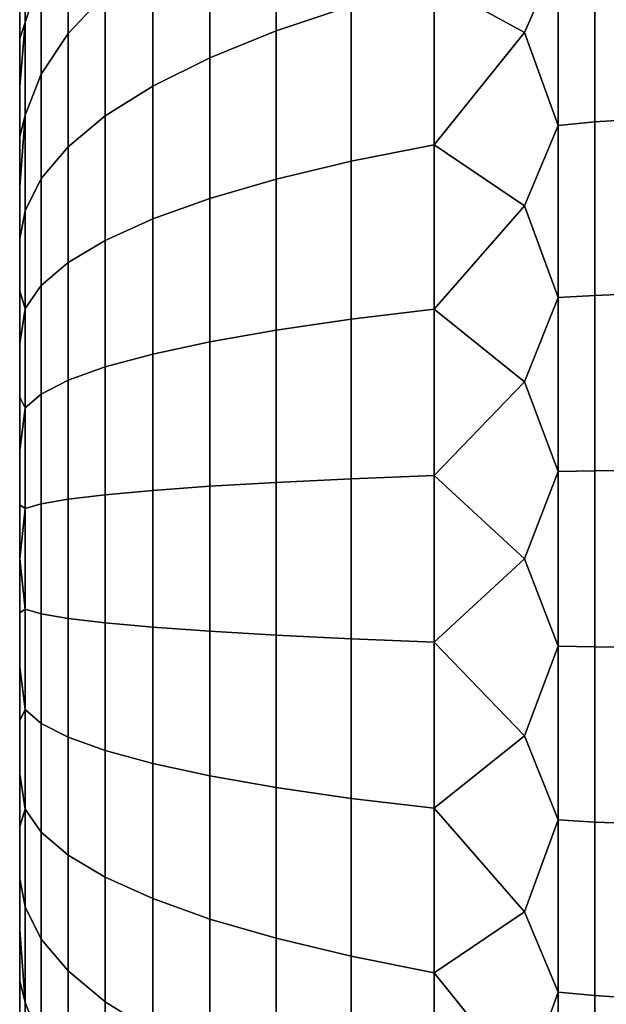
# Model space of a CAD drawing. Header units: metres. Extents: x -22 to 244, y -22 to 22.
# Tile 28 of 146: x -22.5 to -21.57, y -0.706 to 0.855. Entities that reach past the tile are written whole.
import ezdxf

# ---------------------------------------------------------------- set-up
doc = ezdxf.new("R2010")
doc.units = ezdxf.units.M
doc.layers.add('solid_10_151_113_XXX', color=7, linetype='CONTINUOUS')

msp = doc.modelspace()

# ---------------------------------------------------------------- linework, layer by layer
at = {"layer": 'solid_10_151_113_XXX'}
for points in [[(-22.5, -1.797996, 170.085037), (-22.5, 1.8, 170), (-22.5, 1.797996, 169.914963), (-22.5, -1.8, 170)], [(-22.5, -1.791947, 170.170044), (-22.5, 1.797996, 170.085037), (-22.5, 1.8, 170), (-22.5, -1.797996, 170.085037)], [(-22.5, 1.791947, 169.829956), (-22.5, -1.797996, 169.914963), (-22.5, -1.8, 170), (-22.5, 1.797996, 169.914963)], [(-22.5, -1.781851, 170.254974), (-22.5, 1.791947, 170.170044), (-22.5, 1.797996, 170.085037), (-22.5, -1.791947, 170.170044)], [(-22.5, 1.781851, 169.745026), (-22.5, -1.791947, 169.829956), (-22.5, -1.797996, 169.914963), (-22.5, 1.791947, 169.829956)], [(-22.5, -1.767702, 170.339447), (-22.5, 1.781851, 170.254974), (-22.5, 1.791947, 170.170044), (-22.5, -1.781851, 170.254974)], [(-22.5, 1.767702, 169.660553), (-22.5, -1.781851, 169.745026), (-22.5, -1.791947, 169.829956), (-22.5, 1.781851, 169.745026)], [(-22.5, -1.749537, 170.423218), (-22.5, 1.767702, 170.339447), (-22.5, 1.781851, 170.254974), (-22.5, -1.767702, 170.339447)], [(-22.5, 1.749537, 169.576782), (-22.5, -1.767702, 169.660553), (-22.5, -1.781851, 169.745026), (-22.5, 1.767702, 169.660553)], [(-22.5, -1.72738, 170.506119), (-22.5, 1.749537, 170.423218), (-22.5, 1.767702, 170.339447), (-22.5, -1.749537, 170.423218)], [(-22.5, 1.72738, 169.493881), (-22.5, -1.749537, 169.576782), (-22.5, -1.767702, 169.660553), (-22.5, 1.749537, 169.576782)], [(-22.5, -1.701324, 170.587784), (-22.5, 1.72738, 170.506119), (-22.5, 1.749537, 170.423218), (-22.5, -1.72738, 170.506119)], [(-22.5, 1.701324, 169.412216), (-22.5, -1.72738, 169.493881), (-22.5, -1.749537, 169.576782), (-22.5, 1.72738, 169.493881)], [(-22.5, -1.671421, 170.668091), (-22.5, 1.701324, 170.587784), (-22.5, 1.72738, 170.506119), (-22.5, -1.701324, 170.587784)], [(-22.5, 1.671421, 169.331909), (-22.5, -1.701324, 169.412216), (-22.5, -1.72738, 169.493881), (-22.5, 1.701324, 169.412216)], [(-22.5, -1.637732, 170.746887), (-22.5, 1.671421, 170.668091), (-22.5, 1.701324, 170.587784), (-22.5, -1.671421, 170.668091)], [(-22.5, 1.637732, 169.253113), (-22.5, -1.671421, 169.331909), (-22.5, -1.701324, 169.412216), (-22.5, 1.671421, 169.331909)], [(-22.5, -1.600342, 170.823959), (-22.5, 1.637732, 170.746887), (-22.5, 1.671421, 170.668091), (-22.5, -1.637732, 170.746887)], [(-22.5, 1.600342, 169.176041), (-22.5, -1.637732, 169.253113), (-22.5, -1.671421, 169.331909), (-22.5, 1.637732, 169.253113)], [(-22.5, -1.559306, 170.8992), (-22.5, 1.600342, 170.823959), (-22.5, 1.637732, 170.746887), (-22.5, -1.600342, 170.823959)], [(-22.5, 1.559306, 169.1008), (-22.5, -1.600342, 169.176041), (-22.5, -1.637732, 169.253113), (-22.5, 1.600342, 169.176041)], [(-22.5, -1.514719, 170.972427), (-22.5, 1.559306, 170.8992), (-22.5, 1.600342, 170.823959), (-22.5, -1.559306, 170.8992)], [(-22.5, 1.514719, 169.027573), (-22.5, -1.559306, 169.1008), (-22.5, -1.600342, 169.176041), (-22.5, 1.559306, 169.1008)], [(-22.5, -1.466713, 171.043427), (-22.5, 1.514719, 170.972427), (-22.5, 1.559306, 170.8992), (-22.5, -1.514719, 170.972427)], [(-22.5, 1.466713, 168.956573), (-22.5, -1.514719, 169.027573), (-22.5, -1.559306, 169.1008), (-22.5, 1.514719, 169.027573)], [(-22.5, -1.415362, 171.112091), (-22.5, 1.466713, 171.043427), (-22.5, 1.514719, 170.972427), (-22.5, -1.466713, 171.043427)], [(-22.5, 1.415362, 168.887909), (-22.5, -1.466713, 168.956573), (-22.5, -1.514719, 169.027573), (-22.5, 1.466713, 168.956573)], [(-22.5, -1.360821, 171.178207), (-22.5, 1.415362, 171.112091), (-22.5, 1.466713, 171.043427), (-22.5, -1.415362, 171.112091)], [(-22.5, 1.360821, 168.821793), (-22.5, -1.415362, 168.887909), (-22.5, -1.466713, 168.956573), (-22.5, 1.415362, 168.887909)], [(-22.5, -1.360821, 171.178207), (-22.5, 1.360821, 171.178207), (-22.5, 1.415362, 171.112091)], [(-22.5, 1.360821, 168.821793), (-22.5, -1.360821, 168.821793), (-22.5, -1.415362, 168.887909)], [(-22.5, 1.360821, 168.821793), (-22.5, 1.303204, 168.758362), (-22.5, -1.360821, 168.821793)], [(-22.5, -1.303204, 171.241638), (-22.5, 1.303204, 171.241638), (-22.5, 1.360821, 171.178207)], [(-22.5, -1.360821, 171.178207), (-22.5, -1.303204, 171.241638), (-22.5, 1.360821, 171.178207)], [(-22.5, 1.303204, 168.758362), (-22.5, -1.303204, 168.758362), (-22.5, -1.360821, 168.821793)], [(-22.5, 1.303204, 168.758362), (-22.5, 1.242605, 168.697723), (-22.5, -1.303204, 168.758362)], [(-22.5, -1.242605, 171.302277), (-22.5, 1.242605, 171.302277), (-22.5, 1.303204, 171.241638)], [(-22.5, -1.303204, 171.241638), (-22.5, -1.242605, 171.302277), (-22.5, 1.303204, 171.241638)], [(-22.5, 1.242605, 168.697723), (-22.5, -1.242605, 168.697723), (-22.5, -1.303204, 168.758362)], [(-22.5, 1.242605, 168.697723), (-22.5, 1.179213, 168.64006), (-22.5, -1.242605, 168.697723)], [(-22.5, -1.179213, 171.35994), (-22.5, 1.179213, 171.35994), (-22.5, 1.242605, 171.302277)], [(-22.5, -1.242605, 171.302277), (-22.5, -1.179213, 171.35994), (-22.5, 1.242605, 171.302277)], [(-22.5, 1.179213, 168.64006), (-22.5, -1.179213, 168.64006), (-22.5, -1.242605, 168.697723)], [(-22.5, 1.179213, 168.64006), (-22.5, 1.113141, 168.585464), (-22.5, -1.179213, 168.64006)], [(-22.5, -1.113141, 171.414536), (-22.5, 1.113141, 171.414536), (-22.5, 1.179213, 171.35994)], [(-22.5, -1.179213, 171.35994), (-22.5, -1.113141, 171.414536), (-22.5, 1.179213, 171.35994)], [(-22.5, 1.113141, 168.585464), (-22.5, -1.113141, 168.585464), (-22.5, -1.179213, 168.64006)], [(-22.5, 1.113141, 168.585464), (-22.5, 1.044523, 168.534058), (-22.5, -1.113141, 168.585464)], [(-22.5, -1.044523, 171.465942), (-22.5, 1.044523, 171.465942), (-22.5, 1.113141, 171.414536)], [(-22.5, -1.113141, 171.414536), (-22.5, -1.044523, 171.465942), (-22.5, 1.113141, 171.414536)], [(-21.974585, 0.876705, 173.026733), (-21.974585, 1.117413, 172.946381), (-22.093472, 1.066884, 172.813141), (-22.093472, 0.83706, 172.889862)], [(-21.974585, 1.117413, 167.053619), (-21.974585, 0.876705, 166.973267), (-22.093472, 0.83706, 167.110138), (-22.093472, 1.066884, 167.186859)], [(-21.646349, 0.955705, 166.700531), (-21.700001, 0.834652, 166.704041), (-21.842999, 0.913112, 166.847565), (-21.700001, 1.10398, 166.784225)], [(-21.646349, 0.955705, 173.299469), (-21.700001, 1.103977, 173.215775), (-21.842999, 0.913112, 173.152435), (-21.700001, 0.83465, 173.295959)], [(-22.465942, 0.929199, 171.958252), (-22.465942, 1.08376, 171.877121), (-22.491545, 0.991858, 171.717941), (-22.491545, 0.850404, 171.792191)], [(-22.465942, 1.08376, 168.122879), (-22.465942, 0.929199, 168.041748), (-22.491545, 0.850404, 168.207809), (-22.491545, 0.991858, 168.282059)], [(-22.364326, 0.89505, 172.360062), (-22.364326, 1.082054, 172.28038), (-22.423414, 1.006638, 172.121445), (-22.423414, 0.832668, 172.195572)], [(-22.364326, 1.082054, 167.71962), (-22.364326, 0.89505, 167.639938), (-22.423414, 0.832668, 167.804428), (-22.423414, 1.006638, 167.878555)], [(-22.093472, 0.83706, 172.889862), (-22.093472, 1.066884, 172.813141), (-22.198641, 1.012664, 172.670181), (-22.198641, 0.794521, 172.742996)], [(-22.093472, 1.066884, 167.186859), (-22.093472, 0.83706, 167.110138), (-22.198641, 0.794521, 167.257004), (-22.198641, 1.012664, 167.329819)], [(-22.5, 1.044523, 168.534058), (-22.5, -1.044523, 168.534058), (-22.5, -1.113141, 168.585464)], [(-22.5, 1.044523, 168.534058), (-22.5, 0.973569, 168.486008), (-22.5, -1.044523, 168.534058)], [(-22.5, -0.973569, 171.513992), (-22.5, 0.973569, 171.513992), (-22.5, 1.044523, 171.465942)], [(-22.5, -1.044523, 171.465942), (-22.5, -0.973569, 171.513992), (-22.5, 1.044523, 171.465942)], [(-22.423414, 0.832668, 172.195572), (-22.423414, 1.006638, 172.121445), (-22.465942, 0.929199, 171.958252), (-22.465942, 0.768613, 172.026672)], [(-22.423414, 1.006638, 167.878555), (-22.423414, 0.832668, 167.804428), (-22.465942, 0.768613, 167.973328), (-22.465942, 0.929199, 168.041748)], [(-22.198641, 0.794521, 172.742996), (-22.198641, 1.012664, 172.670181), (-22.289186, 0.955222, 172.518707), (-22.289186, 0.749452, 172.587402)], [(-22.198641, 1.012664, 167.329819), (-22.198641, 0.794521, 167.257004), (-22.289186, 0.749452, 167.412598), (-22.289186, 0.955222, 167.481293)], [(-22.491545, 0.850404, 168.207809), (-22.5, 0.825161, 168.400284), (-22.5, 0.900386, 168.441376), (-22.491545, 0.991858, 168.282059)], [(-22.491545, 0.850404, 171.792191), (-22.491545, 0.991858, 171.717941), (-22.5, 0.900386, 171.558624), (-22.5, 0.825161, 171.599716)], [(-22.5, 0.973569, 168.486008), (-22.5, -0.973569, 168.486008), (-22.5, -1.044523, 168.534058)], [(-22.5, 0.973569, 168.486008), (-22.5, 0.900386, 168.441376), (-22.5, -0.973569, 168.486008)], [(-22.5, -0.900386, 171.558624), (-22.5, 0.900386, 171.558624), (-22.5, 0.973569, 171.513992)], [(-22.5, -0.973569, 171.513992), (-22.5, -0.900386, 171.558624), (-22.5, 0.973569, 171.513992)], [(-21.588409, 0.963507, 173.326416), (-21.588409, 0.692718, 173.393158), (-21.527346, 0.696792, 173.413116), (-21.527346, 0.969174, 173.345978)], [(-21.588409, 0.692718, 166.606842), (-21.588409, 0.963507, 166.673584), (-21.527346, 0.969174, 166.654022), (-21.527346, 0.696792, 166.586884)], [(-22.289186, 0.749452, 172.587402), (-22.289186, 0.955222, 172.518707), (-22.364326, 0.89505, 172.360062), (-22.364326, 0.702243, 172.424423)], [(-22.289186, 0.955222, 167.481293), (-22.289186, 0.749452, 167.412598), (-22.364326, 0.702243, 167.575577), (-22.364326, 0.89505, 167.639938)], [(-21.646349, 0.955705, 173.299469), (-21.700001, 0.83465, 173.295959), (-21.646349, 0.687108, 173.365677)], [(-21.646349, 0.687108, 166.634323), (-21.700001, 0.834652, 166.704041), (-21.646349, 0.955705, 166.700531)], [(-21.646349, 0.955705, 173.299469), (-21.646349, 0.687108, 173.365677), (-21.588409, 0.692718, 173.393158), (-21.588409, 0.963507, 173.326416)], [(-21.646349, 0.687108, 166.634323), (-21.646349, 0.955705, 166.700531), (-21.588409, 0.963507, 166.673584), (-21.588409, 0.692718, 166.606842)], [(-22.465942, 0.768613, 172.026672), (-22.465942, 0.929199, 171.958252), (-22.491545, 0.850404, 171.792191), (-22.491545, 0.703435, 171.854813)], [(-22.465942, 0.929199, 168.041748), (-22.465942, 0.768613, 167.973328), (-22.491545, 0.703435, 168.145187), (-22.491545, 0.850404, 168.207809)], [(-21.974585, 0.876705, 173.026733), (-21.974585, 0.630311, 173.087463), (-21.842999, 0.656486, 173.215683), (-21.842999, 0.913112, 173.152435)], [(-21.974585, 0.630311, 166.912537), (-21.974585, 0.876705, 166.973267), (-21.842999, 0.913112, 166.847565), (-21.842999, 0.656486, 166.784317)], [(-21.842999, 0.913112, 173.152435), (-21.842999, 0.656486, 173.215683), (-21.700001, 0.83465, 173.295959)], [(-21.842999, 0.656486, 166.784317), (-21.842999, 0.913112, 166.847565), (-21.700001, 0.834652, 166.704041)], [(-22.5, 0.900386, 168.441376), (-22.5, -0.900386, 168.441376), (-22.5, -0.973569, 168.486008)], [(-22.5, 0.900386, 168.441376), (-22.5, 0.825161, 168.400284), (-22.5, -0.900386, 168.441376)], [(-22.5, -0.825161, 171.599716), (-22.5, 0.825161, 171.599716), (-22.5, 0.900386, 171.558624)], [(-22.5, -0.900386, 171.558624), (-22.5, -0.825161, 171.599716), (-22.5, 0.900386, 171.558624)], [(-22.364326, 0.702243, 172.424423), (-22.364326, 0.89505, 172.360062), (-22.423414, 0.832668, 172.195572), (-22.423414, 0.653299, 172.255447)], [(-22.364326, 0.89505, 167.639938), (-22.364326, 0.702243, 167.575577), (-22.423414, 0.653299, 167.744553), (-22.423414, 0.832668, 167.804428)], [(-21.974585, 0.630311, 173.087463), (-21.974585, 0.876705, 173.026733), (-22.093472, 0.83706, 172.889862), (-22.093472, 0.601808, 172.947845)], [(-21.974585, 0.876705, 166.973267), (-21.974585, 0.630311, 166.912537), (-22.093472, 0.601808, 167.052155), (-22.093472, 0.83706, 167.110138)], [(-22.491545, 0.850404, 168.207809), (-22.491545, 0.703435, 168.145187), (-22.5, 0.669286, 168.329056), (-22.5, 0.74809, 168.362823)], [(-22.491545, 0.850404, 168.207809), (-22.5, 0.74809, 168.362823), (-22.5, 0.825161, 168.400284)], [(-22.491545, 0.850404, 171.792191), (-22.5, 0.825161, 171.599716), (-22.5, 0.74809, 171.637177)], [(-22.491545, 0.703435, 171.854813), (-22.491545, 0.850404, 171.792191), (-22.5, 0.74809, 171.637177), (-22.5, 0.669286, 171.670944)], [(-22.423414, 0.653299, 172.255447), (-22.423414, 0.832668, 172.195572), (-22.465942, 0.768613, 172.026672), (-22.465942, 0.603042, 172.08194)], [(-22.423414, 0.832668, 167.804428), (-22.423414, 0.653299, 167.744553), (-22.465942, 0.603042, 167.91806), (-22.465942, 0.768613, 167.973328)], [(-22.093472, 0.601808, 172.947845), (-22.093472, 0.83706, 172.889862), (-22.198641, 0.794521, 172.742996), (-22.198641, 0.571224, 172.798035)], [(-22.093472, 0.83706, 167.110138), (-22.093472, 0.601808, 167.052155), (-22.198641, 0.571224, 167.201965), (-22.198641, 0.794521, 167.257004)], [(-21.646349, 0.687108, 166.634323), (-21.700001, 0.559623, 166.646378), (-21.842999, 0.656486, 166.784317), (-21.700001, 0.834652, 166.704041)], [(-21.646349, 0.687108, 173.365677), (-21.700001, 0.83465, 173.295959), (-21.842999, 0.656486, 173.215683), (-21.700001, 0.55962, 173.353622)], [(-22.5, 0.825161, 168.400284), (-22.5, -0.825161, 168.400284), (-22.5, -0.900386, 168.441376)], [(-22.5, 0.825161, 168.400284), (-22.5, 0.74809, 168.362823), (-22.5, -0.825161, 168.400284)], [(-22.5, -0.74809, 171.637177), (-22.5, 0.74809, 171.637177), (-22.5, 0.825161, 171.599716)], [(-22.5, -0.825161, 171.599716), (-22.5, -0.74809, 171.637177), (-22.5, 0.825161, 171.599716)], [(-22.198641, 0.571224, 172.798035), (-22.198641, 0.794521, 172.742996), (-22.289186, 0.749452, 172.587402), (-22.289186, 0.538822, 172.639328)], [(-22.198641, 0.794521, 167.257004), (-22.198641, 0.571224, 167.201965), (-22.289186, 0.538822, 167.360672), (-22.289186, 0.749452, 167.412598)], [(-22.465942, 0.603042, 172.08194), (-22.465942, 0.768613, 172.026672), (-22.491545, 0.703435, 171.854813), (-22.491545, 0.551904, 171.905396)], [(-22.465942, 0.768613, 167.973328), (-22.465942, 0.603042, 167.91806), (-22.491545, 0.551904, 168.094604), (-22.491545, 0.703435, 168.145187)], [(-22.289186, 0.538822, 172.639328), (-22.289186, 0.749452, 172.587402), (-22.364326, 0.702243, 172.424423), (-22.364326, 0.50488, 172.473068)], [(-22.289186, 0.749452, 167.412598), (-22.289186, 0.538822, 167.360672), (-22.364326, 0.50488, 167.526932), (-22.364326, 0.702243, 167.575577)], [(-22.5, 0.74809, 168.362823), (-22.5, -0.74809, 168.362823), (-22.5, -0.825161, 168.400284)], [(-22.5, 0.74809, 168.362823), (-22.5, 0.669286, 168.329056), (-22.5, -0.74809, 168.362823)], [(-22.5, -0.669286, 171.670944), (-22.5, 0.669286, 171.670944), (-22.5, 0.74809, 171.637177)], [(-22.5, -0.74809, 171.637177), (-22.5, -0.669286, 171.670944), (-22.5, 0.74809, 171.637177)], [(-22.491545, 0.703435, 168.145187), (-22.491545, 0.551904, 168.094604), (-22.5, 0.507364, 168.27298), (-22.5, 0.588988, 168.299088)], [(-22.491545, 0.703435, 168.145187), (-22.5, 0.588988, 168.299088), (-22.5, 0.669286, 168.329056)], [(-22.491545, 0.703435, 171.854813), (-22.5, 0.669286, 171.670944), (-22.5, 0.588988, 171.700912)], [(-22.491545, 0.551904, 171.905396), (-22.491545, 0.703435, 171.854813), (-22.5, 0.588988, 171.700912), (-22.5, 0.507364, 171.72702)], [(-22.364326, 0.50488, 172.473068), (-22.364326, 0.702243, 172.424423), (-22.423414, 0.653299, 172.255447), (-22.423414, 0.469692, 172.300705)], [(-22.364326, 0.702243, 167.575577), (-22.364326, 0.50488, 167.526932), (-22.423414, 0.469692, 167.699295), (-22.423414, 0.653299, 167.744553)], [(-21.646349, 0.687108, 173.365677), (-21.700001, 0.55962, 173.353622), (-21.646349, 0.414056, 173.410049)], [(-21.646349, 0.414056, 166.589951), (-21.700001, 0.559623, 166.646378), (-21.646349, 0.687108, 166.634323)], [(-21.646349, 0.687108, 173.365677), (-21.646349, 0.414056, 173.410049), (-21.588409, 0.417436, 173.437897), (-21.588409, 0.692718, 173.393158)], [(-21.646349, 0.414056, 166.589951), (-21.646349, 0.687108, 166.634323), (-21.588409, 0.692718, 166.606842), (-21.588409, 0.417436, 166.562103)], [(-21.588409, 0.692718, 173.393158), (-21.588409, 0.417436, 173.437897), (-21.527346, 0.419891, 173.458115), (-21.527346, 0.696792, 173.413116)], [(-21.588409, 0.417436, 166.562103), (-21.588409, 0.692718, 166.606842), (-21.527346, 0.696792, 166.586884), (-21.527346, 0.419891, 166.541885)], [(-22.5, 0.669286, 168.329056), (-22.5, -0.669286, 168.329056), (-22.5, -0.74809, 168.362823)], [(-22.5, 0.669286, 168.329056), (-22.5, 0.588988, 168.299088), (-22.5, -0.669286, 168.329056)], [(-22.5, -0.588988, 171.700912), (-22.5, 0.588988, 171.700912), (-22.5, 0.669286, 171.670944)], [(-22.5, -0.669286, 171.670944), (-22.5, -0.588988, 171.700912), (-22.5, 0.669286, 171.670944)], [(-21.974585, 0.630311, 173.087463), (-21.974585, 0.379829, 173.128174), (-21.842999, 0.395603, 173.258087), (-21.842999, 0.656486, 173.215683)], [(-21.974585, 0.379829, 166.871826), (-21.974585, 0.630311, 166.912537), (-21.842999, 0.656486, 166.784317), (-21.842999, 0.395603, 166.741913)], [(-21.842999, 0.656486, 173.215683), (-21.842999, 0.395603, 173.258087), (-21.700001, 0.55962, 173.353622)], [(-21.842999, 0.395603, 166.741913), (-21.842999, 0.656486, 166.784317), (-21.700001, 0.559623, 166.646378)], [(-22.423414, 0.469692, 172.300705), (-22.423414, 0.653299, 172.255447), (-22.465942, 0.603042, 172.08194), (-22.465942, 0.43356, 172.123718)], [(-22.423414, 0.653299, 167.744553), (-22.423414, 0.469692, 167.699295), (-22.465942, 0.43356, 167.876282), (-22.465942, 0.603042, 167.91806)], [(-21.974585, 0.379829, 173.128174), (-21.974585, 0.630311, 173.087463), (-22.093472, 0.601808, 172.947845), (-22.093472, 0.362653, 172.986725)], [(-21.974585, 0.630311, 166.912537), (-21.974585, 0.379829, 166.871826), (-22.093472, 0.362653, 167.013275), (-22.093472, 0.601808, 167.052155)], [(-22.465942, 0.43356, 172.123718), (-22.465942, 0.603042, 172.08194), (-22.491545, 0.551904, 171.905396), (-22.491545, 0.396794, 171.943634)], [(-22.465942, 0.603042, 167.91806), (-22.465942, 0.43356, 167.876282), (-22.491545, 0.396794, 168.056366), (-22.491545, 0.551904, 168.094604)], [(-22.093472, 0.362653, 172.986725), (-22.093472, 0.601808, 172.947845), (-22.198641, 0.571224, 172.798035), (-22.198641, 0.344223, 172.83493)], [(-22.093472, 0.601808, 167.052155), (-22.093472, 0.362653, 167.013275), (-22.198641, 0.344223, 167.16507), (-22.198641, 0.571224, 167.201965)], [(-22.5, 0.588988, 168.299088), (-22.5, -0.588988, 168.299088), (-22.5, -0.669286, 168.329056)], [(-22.5, 0.588988, 168.299088), (-22.5, 0.507364, 168.27298), (-22.5, -0.588988, 168.299088)], [(-22.5, -0.507364, 171.72702), (-22.5, 0.507364, 171.72702), (-22.5, 0.588988, 171.700912)], [(-22.5, -0.588988, 171.700912), (-22.5, -0.507364, 171.72702), (-22.5, 0.588988, 171.700912)], [(-22.198641, 0.344223, 172.83493), (-22.198641, 0.571224, 172.798035), (-22.289186, 0.538822, 172.639328), (-22.289186, 0.324697, 172.674118)], [(-22.198641, 0.571224, 167.201965), (-22.198641, 0.344223, 167.16507), (-22.289186, 0.324697, 167.325882), (-22.289186, 0.538822, 167.360672)], [(-22.491545, 0.396794, 168.056366), (-22.5, 0.424552, 168.250778), (-22.5, 0.507364, 168.27298), (-22.491545, 0.551904, 168.094604)], [(-22.491545, 0.396794, 171.943634), (-22.491545, 0.551904, 171.905396), (-22.5, 0.507364, 171.72702), (-22.5, 0.424552, 171.749222)], [(-21.646349, 0.414056, 166.589951), (-21.700001, 0.280771, 166.611618), (-21.842999, 0.395603, 166.741913), (-21.700001, 0.559623, 166.646378)], [(-21.646349, 0.414056, 173.410049), (-21.700001, 0.55962, 173.353622), (-21.842999, 0.395603, 173.258087), (-21.700001, 0.280768, 173.388382)], [(-22.289186, 0.324697, 172.674118), (-22.289186, 0.538822, 172.639328), (-22.364326, 0.50488, 172.473068), (-22.364326, 0.304244, 172.505676)], [(-22.289186, 0.538822, 167.360672), (-22.289186, 0.324697, 167.325882), (-22.364326, 0.304244, 167.494324), (-22.364326, 0.50488, 167.526932)], [(-22.5, 0.507364, 168.27298), (-22.5, -0.507364, 168.27298), (-22.5, -0.588988, 168.299088)], [(-22.5, 0.507364, 168.27298), (-22.5, 0.424552, 168.250778), (-22.5, -0.507364, 168.27298)], [(-22.5, -0.424552, 171.749222), (-22.5, 0.424552, 171.749222), (-22.5, 0.507364, 171.72702)], [(-22.5, -0.507364, 171.72702), (-22.5, -0.424552, 171.749222), (-22.5, 0.507364, 171.72702)], [(-22.364326, 0.304244, 172.505676), (-22.364326, 0.50488, 172.473068), (-22.423414, 0.469692, 172.300705), (-22.423414, 0.283039, 172.331039)], [(-22.364326, 0.50488, 167.526932), (-22.364326, 0.304244, 167.494324), (-22.423414, 0.283039, 167.668961), (-22.423414, 0.469692, 167.699295)], [(-22.423414, 0.283039, 172.331039), (-22.423414, 0.469692, 172.300705), (-22.465942, 0.43356, 172.123718), (-22.465942, 0.261266, 172.151718)], [(-22.423414, 0.469692, 167.699295), (-22.423414, 0.283039, 167.668961), (-22.465942, 0.261266, 167.848282), (-22.465942, 0.43356, 167.876282)], [(-22.5, 0.424552, 168.250778), (-22.5, -0.424552, 168.250778), (-22.5, -0.507364, 168.27298)], [(-22.5, 0.424552, 168.250778), (-22.5, 0.340814, 168.232559), (-22.5, -0.424552, 168.250778)], [(-22.491545, 0.396794, 168.056366), (-22.5, 0.340814, 168.232559), (-22.5, 0.424552, 168.250778)], [(-22.5, -0.340814, 171.767441), (-22.5, 0.340814, 171.767441), (-22.5, 0.424552, 171.749222)], [(-22.491545, 0.396794, 171.943634), (-22.5, 0.424552, 171.749222), (-22.5, 0.340814, 171.767441)], [(-22.5, -0.424552, 171.749222), (-22.5, -0.340814, 171.767441), (-22.5, 0.424552, 171.749222)], [(-22.465942, 0.261266, 172.151718), (-22.465942, 0.43356, 172.123718), (-22.491545, 0.396794, 171.943634), (-22.491545, 0.239111, 171.969254)], [(-22.465942, 0.43356, 167.876282), (-22.465942, 0.261266, 167.848282), (-22.491545, 0.239111, 168.030746), (-22.491545, 0.396794, 168.056366)], [(-21.646349, 0.414056, 173.410049), (-21.700001, 0.280768, 173.388382), (-21.646349, 0.138318, 173.432312)], [(-21.646349, 0.138318, 166.567688), (-21.700001, 0.280771, 166.611618), (-21.646349, 0.414056, 166.589951)], [(-21.646349, 0.414056, 173.410049), (-21.646349, 0.138318, 173.432312), (-21.588409, 0.139447, 173.460342), (-21.588409, 0.417436, 173.437897)], [(-21.646349, 0.138318, 166.567688), (-21.646349, 0.414056, 166.589951), (-21.588409, 0.417436, 166.562103), (-21.588409, 0.139447, 166.539658)], [(-21.588409, 0.417436, 173.437897), (-21.588409, 0.139447, 173.460342), (-21.527346, 0.140267, 173.480682), (-21.527346, 0.419891, 173.458115)], [(-21.588409, 0.139447, 166.539658), (-21.588409, 0.417436, 166.562103), (-21.527346, 0.419891, 166.541885), (-21.527346, 0.140267, 166.519318)], [(-22.491545, 0.396794, 168.056366), (-22.491545, 0.239111, 168.030746), (-22.5, 0.256296, 168.218338), (-22.5, 0.340814, 168.232559)], [(-22.491545, 0.239111, 171.969254), (-22.491545, 0.396794, 171.943634), (-22.5, 0.340814, 171.767441), (-22.5, 0.256296, 171.781662)], [(-21.974585, 0.379829, 173.128174), (-21.974585, 0.126884, 173.14859), (-21.842999, 0.132153, 173.279343), (-21.842999, 0.395603, 173.258087)], [(-21.974585, 0.126884, 166.85141), (-21.974585, 0.379829, 166.871826), (-21.842999, 0.395603, 166.741913), (-21.842999, 0.132153, 166.720657)], [(-21.842999, 0.395603, 173.258087), (-21.842999, 0.132153, 173.279343), (-21.700001, 0.280768, 173.388382)], [(-21.842999, 0.132153, 166.720657), (-21.842999, 0.395603, 166.741913), (-21.700001, 0.280771, 166.611618)], [(-21.974585, 0.126884, 173.14859), (-21.974585, 0.379829, 173.128174), (-22.093472, 0.362653, 172.986725), (-22.093472, 0.121146, 173.00621)], [(-21.974585, 0.379829, 166.871826), (-21.974585, 0.126884, 166.85141), (-22.093472, 0.121146, 166.99379), (-22.093472, 0.362653, 167.013275)], [(-22.093472, 0.121146, 173.00621), (-22.093472, 0.362653, 172.986725), (-22.198641, 0.344223, 172.83493), (-22.198641, 0.11499, 172.853439)], [(-22.093472, 0.362653, 167.013275), (-22.093472, 0.121146, 166.99379), (-22.198641, 0.11499, 167.146561), (-22.198641, 0.344223, 167.16507)], [(-22.198641, 0.11499, 172.853439), (-22.198641, 0.344223, 172.83493), (-22.289186, 0.324697, 172.674118), (-22.289186, 0.108467, 172.691574)], [(-22.198641, 0.344223, 167.16507), (-22.198641, 0.11499, 167.146561), (-22.289186, 0.108467, 167.308426), (-22.289186, 0.324697, 167.325882)], [(-22.5, 0.340814, 168.232559), (-22.5, -0.340814, 168.232559), (-22.5, -0.424552, 168.250778)], [(-22.5, 0.340814, 168.232559), (-22.5, 0.256296, 168.218338), (-22.5, -0.340814, 168.232559)], [(-22.5, -0.256296, 171.781662), (-22.5, 0.256296, 171.781662), (-22.5, 0.340814, 171.767441)], [(-22.5, -0.340814, 171.767441), (-22.5, -0.256296, 171.781662), (-22.5, 0.340814, 171.767441)], [(-22.289186, 0.108467, 172.691574), (-22.289186, 0.324697, 172.674118), (-22.364326, 0.304244, 172.505676), (-22.364326, 0.101634, 172.522034)], [(-22.289186, 0.324697, 167.325882), (-22.289186, 0.108467, 167.308426), (-22.364326, 0.101634, 167.477966), (-22.364326, 0.304244, 167.494324)], [(-22.364326, 0.101634, 172.522034), (-22.364326, 0.304244, 172.505676), (-22.423414, 0.283039, 172.331039), (-22.423414, 0.094551, 172.346252)], [(-22.364326, 0.304244, 167.494324), (-22.364326, 0.101634, 167.477966), (-22.423414, 0.094551, 167.653748), (-22.423414, 0.283039, 167.668961)], [(-22.423414, 0.094551, 172.346252), (-22.423414, 0.283039, 172.331039), (-22.465942, 0.261266, 172.151718), (-22.465942, 0.087277, 172.165756)], [(-22.423414, 0.283039, 167.668961), (-22.423414, 0.094551, 167.653748), (-22.465942, 0.087277, 167.834244), (-22.465942, 0.261266, 167.848282)], [(-21.646349, 0.138318, 166.567688), (-21.700001, 0.000001, 166.600006), (-21.842999, 0.132153, 166.720657), (-21.700001, 0.280771, 166.611618)], [(-21.646349, 0.138318, 173.432312), (-21.700001, 0.280768, 173.388382), (-21.842999, 0.132153, 173.279343), (-21.700001, -0.000001, 173.399994)], [(-22.5, 0.256296, 168.218338), (-22.5, -0.256296, 168.218338), (-22.5, -0.340814, 168.232559)], [(-22.5, 0.256296, 168.218338), (-22.5, 0.17117, 168.20816), (-22.5, -0.256296, 168.218338)], [(-22.491545, 0.239111, 168.030746), (-22.5, 0.17117, 168.20816), (-22.5, 0.256296, 168.218338)], [(-22.5, -0.17117, 171.79184), (-22.5, 0.17117, 171.79184), (-22.5, 0.256296, 171.781662)], [(-22.491545, 0.239111, 171.969254), (-22.5, 0.256296, 171.781662), (-22.5, 0.17117, 171.79184)], [(-22.5, -0.256296, 171.781662), (-22.5, -0.17117, 171.79184), (-22.5, 0.256296, 171.781662)], [(-22.465942, 0.087277, 172.165756), (-22.465942, 0.261266, 172.151718), (-22.491545, 0.239111, 171.969254), (-22.491545, 0.079876, 171.982101)], [(-22.465942, 0.261266, 167.848282), (-22.465942, 0.087277, 167.834244), (-22.491545, 0.079876, 168.017899), (-22.491545, 0.239111, 168.030746)], [(-22.491545, 0.239111, 168.030746), (-22.491545, 0.079876, 168.017899), (-22.5, 0.085696, 168.202042), (-22.5, 0.17117, 168.20816)], [(-22.491545, 0.079876, 171.982101), (-22.491545, 0.239111, 171.969254), (-22.5, 0.17117, 171.79184), (-22.5, 0.085696, 171.797958)], [(-22.5, 0.17117, 168.20816), (-22.5, -0.17117, 168.20816), (-22.5, -0.256296, 168.218338)], [(-22.5, 0.17117, 168.20816), (-22.5, 0.085696, 168.202042), (-22.5, -0.17117, 168.20816)], [(-22.5, -0.085696, 171.797958), (-22.5, 0.085696, 171.797958), (-22.5, 0.17117, 171.79184)], [(-22.5, -0.17117, 171.79184), (-22.5, -0.085696, 171.797958), (-22.5, 0.17117, 171.79184)], [(-21.974585, -0.126884, 173.14859), (-21.974585, 0.126884, 173.14859), (-22.093472, 0.121146, 173.00621), (-22.093472, -0.121146, 173.00621)], [(-21.974585, 0.126884, 166.85141), (-21.974585, -0.126884, 166.85141), (-22.093472, -0.121146, 166.99379), (-22.093472, 0.121146, 166.99379)], [(-21.974585, 0.126884, 173.14859), (-21.974585, -0.126884, 173.14859), (-21.842999, -0.132153, 173.279343), (-21.842999, 0.132153, 173.279343)], [(-21.974585, -0.126884, 166.85141), (-21.974585, 0.126884, 166.85141), (-21.842999, 0.132153, 166.720657), (-21.842999, -0.132153, 166.720657)], [(-21.842999, 0.132153, 173.279343), (-21.842999, -0.132153, 173.279343), (-21.700001, -0.000001, 173.399994)], [(-21.842999, -0.132153, 166.720657), (-21.842999, 0.132153, 166.720657), (-21.700001, 0.000001, 166.600006)], [(-21.646349, 0.138318, 173.432312), (-21.700001, -0.000001, 173.399994), (-21.646349, -0.138318, 173.432312)], [(-21.646349, -0.138318, 166.567688), (-21.700001, 0.000001, 166.600006), (-21.646349, 0.138318, 166.567688)], [(-21.646349, 0.138318, 173.432312), (-21.646349, -0.138318, 173.432312), (-21.588409, -0.139447, 173.460342), (-21.588409, 0.139447, 173.460342)], [(-21.646349, -0.138318, 166.567688), (-21.646349, 0.138318, 166.567688), (-21.588409, 0.139447, 166.539658), (-21.588409, -0.139447, 166.539658)], [(-21.588409, 0.139447, 173.460342), (-21.588409, -0.139447, 173.460342), (-21.527346, -0.140267, 173.480682), (-21.527346, 0.140267, 173.480682)], [(-21.588409, -0.139447, 166.539658), (-21.588409, 0.139447, 166.539658), (-21.527346, 0.140267, 166.519318), (-21.527346, -0.140267, 166.519318)], [(-22.198641, -0.11499, 172.853439), (-22.198641, 0.11499, 172.853439), (-22.289186, 0.108467, 172.691574), (-22.289186, -0.108467, 172.691574)], [(-22.198641, 0.11499, 167.146561), (-22.198641, -0.11499, 167.146561), (-22.289186, -0.108467, 167.308426), (-22.289186, 0.108467, 167.308426)], [(-22.093472, -0.121146, 173.00621), (-22.093472, 0.121146, 173.00621), (-22.198641, 0.11499, 172.853439), (-22.198641, -0.11499, 172.853439)], [(-22.093472, 0.121146, 166.99379), (-22.093472, -0.121146, 166.99379), (-22.198641, -0.11499, 167.146561), (-22.198641, 0.11499, 167.146561)], [(-22.423414, -0.094551, 172.346252), (-22.423414, 0.094551, 172.346252), (-22.465942, 0.087277, 172.165756), (-22.465942, -0.087277, 172.165756)], [(-22.423414, 0.094551, 167.653748), (-22.423414, -0.094551, 167.653748), (-22.465942, -0.087277, 167.834244), (-22.465942, 0.087277, 167.834244)], [(-22.364326, -0.101634, 172.522034), (-22.364326, 0.101634, 172.522034), (-22.423414, 0.094551, 172.346252), (-22.423414, -0.094551, 172.346252)], [(-22.364326, 0.101634, 167.477966), (-22.364326, -0.101634, 167.477966), (-22.423414, -0.094551, 167.653748), (-22.423414, 0.094551, 167.653748)], [(-22.289186, -0.108467, 172.691574), (-22.289186, 0.108467, 172.691574), (-22.364326, 0.101634, 172.522034), (-22.364326, -0.101634, 172.522034)], [(-22.289186, 0.108467, 167.308426), (-22.289186, -0.108467, 167.308426), (-22.364326, -0.101634, 167.477966), (-22.364326, 0.101634, 167.477966)], [(-22.5, 0.085696, 168.202042), (-22.5, -0.085696, 168.202042), (-22.5, -0.17117, 168.20816)], [(-22.5, 0.085696, 168.202042), (-22.5, 0, 168.199997), (-22.5, -0.085696, 168.202042)], [(-22.491545, 0.079876, 168.017899), (-22.5, 0, 168.199997), (-22.5, 0.085696, 168.202042)], [(-22.5, -0.085696, 171.797958), (-22.5, 0, 171.800003), (-22.5, 0.085696, 171.797958)], [(-22.491545, -0.079876, 171.982101), (-22.491545, 0.079876, 171.982101), (-22.5, 0.085696, 171.797958), (-22.5, 0, 171.800003)], [(-22.491545, 0.079876, 168.017899), (-22.491545, -0.079876, 168.017899), (-22.5, -0.085696, 168.202042), (-22.5, 0, 168.199997)], [(-22.465942, -0.087277, 172.165756), (-22.465942, 0.087277, 172.165756), (-22.491545, 0.079876, 171.982101), (-22.491545, -0.079876, 171.982101)], [(-22.465942, 0.087277, 167.834244), (-22.465942, -0.087277, 167.834244), (-22.491545, -0.079876, 168.017899), (-22.491545, 0.079876, 168.017899)], [(-22.491545, -0.079876, 171.982101), (-22.5, 0, 171.800003), (-22.5, -0.085696, 171.797958)], [(-21.646349, -0.138318, 166.567688), (-21.700001, -0.280768, 166.611618), (-21.842999, -0.132153, 166.720657), (-21.700001, 0.000001, 166.600006)], [(-21.646349, -0.138318, 173.432312), (-21.700001, -0.000001, 173.399994), (-21.842999, -0.132153, 173.279343), (-21.700001, -0.280771, 173.388382)], [(-22.491545, -0.079876, 168.017899), (-22.491545, -0.239111, 168.030746), (-22.5, -0.17117, 168.20816), (-22.5, -0.085696, 168.202042)], [(-22.491545, -0.239111, 171.969254), (-22.491545, -0.079876, 171.982101), (-22.5, -0.085696, 171.797958), (-22.5, -0.17117, 171.79184)], [(-22.465942, -0.261266, 172.151718), (-22.465942, -0.087277, 172.165756), (-22.491545, -0.079876, 171.982101), (-22.491545, -0.239111, 171.969254)], [(-22.465942, -0.087277, 167.834244), (-22.465942, -0.261266, 167.848282), (-22.491545, -0.239111, 168.030746), (-22.491545, -0.079876, 168.017899)], [(-22.423414, -0.283039, 172.331039), (-22.423414, -0.094551, 172.346252), (-22.465942, -0.087277, 172.165756), (-22.465942, -0.261266, 172.151718)], [(-22.423414, -0.094551, 167.653748), (-22.423414, -0.283039, 167.668961), (-22.465942, -0.261266, 167.848282), (-22.465942, -0.087277, 167.834244)], [(-22.364326, -0.304244, 172.505676), (-22.364326, -0.101634, 172.522034), (-22.423414, -0.094551, 172.346252), (-22.423414, -0.283039, 172.331039)], [(-22.364326, -0.101634, 167.477966), (-22.364326, -0.304244, 167.494324), (-22.423414, -0.283039, 167.668961), (-22.423414, -0.094551, 167.653748)], [(-22.289186, -0.324697, 172.674118), (-22.289186, -0.108467, 172.691574), (-22.364326, -0.101634, 172.522034), (-22.364326, -0.304244, 172.505676)], [(-22.289186, -0.108467, 167.308426), (-22.289186, -0.324697, 167.325882), (-22.364326, -0.304244, 167.494324), (-22.364326, -0.101634, 167.477966)], [(-22.198641, -0.344223, 172.83493), (-22.198641, -0.11499, 172.853439), (-22.289186, -0.108467, 172.691574), (-22.289186, -0.324697, 172.674118)], [(-22.198641, -0.11499, 167.146561), (-22.198641, -0.344223, 167.16507), (-22.289186, -0.324697, 167.325882), (-22.289186, -0.108467, 167.308426)], [(-22.093472, -0.362653, 172.986725), (-22.093472, -0.121146, 173.00621), (-22.198641, -0.11499, 172.853439), (-22.198641, -0.344223, 172.83493)], [(-22.093472, -0.121146, 166.99379), (-22.093472, -0.362653, 167.013275), (-22.198641, -0.344223, 167.16507), (-22.198641, -0.11499, 167.146561)], [(-21.974585, -0.379829, 173.128174), (-21.974585, -0.126884, 173.14859), (-22.093472, -0.121146, 173.00621), (-22.093472, -0.362653, 172.986725)], [(-21.974585, -0.126884, 166.85141), (-21.974585, -0.379829, 166.871826), (-22.093472, -0.362653, 167.013275), (-22.093472, -0.121146, 166.99379)], [(-21.974585, -0.126884, 173.14859), (-21.974585, -0.379829, 173.128174), (-21.842999, -0.395603, 173.258087), (-21.842999, -0.132153, 173.279343)], [(-21.974585, -0.379829, 166.871826), (-21.974585, -0.126884, 166.85141), (-21.842999, -0.132153, 166.720657), (-21.842999, -0.395603, 166.741913)], [(-21.842999, -0.132153, 173.279343), (-21.842999, -0.395603, 173.258087), (-21.700001, -0.280771, 173.388382)], [(-21.842999, -0.395603, 166.741913), (-21.842999, -0.132153, 166.720657), (-21.700001, -0.280768, 166.611618)], [(-21.646349, -0.138318, 173.432312), (-21.700001, -0.280771, 173.388382), (-21.646349, -0.414056, 173.410049)], [(-21.646349, -0.414056, 166.589951), (-21.700001, -0.280768, 166.611618), (-21.646349, -0.138318, 166.567688)], [(-21.646349, -0.138318, 173.432312), (-21.646349, -0.414056, 173.410049), (-21.588409, -0.417436, 173.437897), (-21.588409, -0.139447, 173.460342)], [(-21.646349, -0.414056, 166.589951), (-21.646349, -0.138318, 166.567688), (-21.588409, -0.139447, 166.539658), (-21.588409, -0.417436, 166.562103)], [(-21.588409, -0.139447, 173.460342), (-21.588409, -0.417436, 173.437897), (-21.527346, -0.419891, 173.458115), (-21.527346, -0.140267, 173.480682)], [(-21.588409, -0.417436, 166.562103), (-21.588409, -0.139447, 166.539658), (-21.527346, -0.140267, 166.519318), (-21.527346, -0.419891, 166.541885)], [(-22.491545, -0.239111, 168.030746), (-22.5, -0.256296, 168.218338), (-22.5, -0.17117, 168.20816)], [(-22.491545, -0.239111, 171.969254), (-22.5, -0.17117, 171.79184), (-22.5, -0.256296, 171.781662)], [(-22.491545, -0.239111, 168.030746), (-22.491545, -0.396794, 168.056366), (-22.5, -0.340814, 168.232559), (-22.5, -0.256296, 168.218338)], [(-22.491545, -0.396794, 171.943634), (-22.491545, -0.239111, 171.969254), (-22.5, -0.256296, 171.781662), (-22.5, -0.340814, 171.767441)], [(-22.465942, -0.43356, 172.123718), (-22.465942, -0.261266, 172.151718), (-22.491545, -0.239111, 171.969254), (-22.491545, -0.396794, 171.943634)], [(-22.465942, -0.261266, 167.848282), (-22.465942, -0.43356, 167.876282), (-22.491545, -0.396794, 168.056366), (-22.491545, -0.239111, 168.030746)], [(-22.423414, -0.469692, 172.300705), (-22.423414, -0.283039, 172.331039), (-22.465942, -0.261266, 172.151718), (-22.465942, -0.43356, 172.123718)], [(-22.423414, -0.283039, 167.668961), (-22.423414, -0.469692, 167.699295), (-22.465942, -0.43356, 167.876282), (-22.465942, -0.261266, 167.848282)], [(-21.646349, -0.414056, 166.589951), (-21.700001, -0.55962, 166.646378), (-21.842999, -0.395603, 166.741913), (-21.700001, -0.280768, 166.611618)], [(-21.646349, -0.414056, 173.410049), (-21.700001, -0.280771, 173.388382), (-21.842999, -0.395603, 173.258087), (-21.700001, -0.559623, 173.353622)], [(-22.364326, -0.50488, 172.473068), (-22.364326, -0.304244, 172.505676), (-22.423414, -0.283039, 172.331039), (-22.423414, -0.469692, 172.300705)], [(-22.364326, -0.304244, 167.494324), (-22.364326, -0.50488, 167.526932), (-22.423414, -0.469692, 167.699295), (-22.423414, -0.283039, 167.668961)], [(-22.289186, -0.538822, 172.639328), (-22.289186, -0.324697, 172.674118), (-22.364326, -0.304244, 172.505676), (-22.364326, -0.50488, 172.473068)], [(-22.289186, -0.324697, 167.325882), (-22.289186, -0.538822, 167.360672), (-22.364326, -0.50488, 167.526932), (-22.364326, -0.304244, 167.494324)], [(-22.198641, -0.571224, 172.798035), (-22.198641, -0.344223, 172.83493), (-22.289186, -0.324697, 172.674118), (-22.289186, -0.538822, 172.639328)], [(-22.198641, -0.344223, 167.16507), (-22.198641, -0.571224, 167.201965), (-22.289186, -0.538822, 167.360672), (-22.289186, -0.324697, 167.325882)], [(-22.491545, -0.396794, 168.056366), (-22.5, -0.424552, 168.250778), (-22.5, -0.340814, 168.232559)], [(-22.491545, -0.396794, 171.943634), (-22.5, -0.340814, 171.767441), (-22.5, -0.424552, 171.749222)], [(-22.093472, -0.601808, 172.947845), (-22.093472, -0.362653, 172.986725), (-22.198641, -0.344223, 172.83493), (-22.198641, -0.571224, 172.798035)], [(-22.093472, -0.362653, 167.013275), (-22.093472, -0.601808, 167.052155), (-22.198641, -0.571224, 167.201965), (-22.198641, -0.344223, 167.16507)], [(-21.974585, -0.630311, 173.087463), (-21.974585, -0.379829, 173.128174), (-22.093472, -0.362653, 172.986725), (-22.093472, -0.601808, 172.947845)], [(-21.974585, -0.379829, 166.871826), (-21.974585, -0.630311, 166.912537), (-22.093472, -0.601808, 167.052155), (-22.093472, -0.362653, 167.013275)], [(-21.974585, -0.379829, 173.128174), (-21.974585, -0.630311, 173.087463), (-21.842999, -0.656486, 173.215683), (-21.842999, -0.395603, 173.258087)], [(-21.974585, -0.630311, 166.912537), (-21.974585, -0.379829, 166.871826), (-21.842999, -0.395603, 166.741913), (-21.842999, -0.656486, 166.784317)], [(-22.491545, -0.396794, 168.056366), (-22.491545, -0.551904, 168.094604), (-22.5, -0.507364, 168.27298), (-22.5, -0.424552, 168.250778)], [(-22.491545, -0.396794, 171.943634), (-22.5, -0.424552, 171.749222), (-22.5, -0.507364, 171.72702), (-22.491545, -0.551904, 171.905396)], [(-22.465942, -0.603042, 172.08194), (-22.465942, -0.43356, 172.123718), (-22.491545, -0.396794, 171.943634), (-22.491545, -0.551904, 171.905396)], [(-22.465942, -0.43356, 167.876282), (-22.465942, -0.603042, 167.91806), (-22.491545, -0.551904, 168.094604), (-22.491545, -0.396794, 168.056366)], [(-21.842999, -0.395603, 173.258087), (-21.842999, -0.656486, 173.215683), (-21.700001, -0.559623, 173.353622)], [(-21.842999, -0.656486, 166.784317), (-21.842999, -0.395603, 166.741913), (-21.700001, -0.55962, 166.646378)], [(-21.646349, -0.414056, 173.410049), (-21.700001, -0.559623, 173.353622), (-21.646349, -0.687108, 173.365677)], [(-21.646349, -0.687108, 166.634323), (-21.700001, -0.55962, 166.646378), (-21.646349, -0.414056, 166.589951)], [(-21.646349, -0.414056, 173.410049), (-21.646349, -0.687108, 173.365677), (-21.588409, -0.692718, 173.393158), (-21.588409, -0.417436, 173.437897)], [(-21.646349, -0.687108, 166.634323), (-21.646349, -0.414056, 166.589951), (-21.588409, -0.417436, 166.562103), (-21.588409, -0.692718, 166.606842)], [(-21.588409, -0.417436, 173.437897), (-21.588409, -0.692718, 173.393158), (-21.527346, -0.696792, 173.413116), (-21.527346, -0.419891, 173.458115)], [(-21.588409, -0.692718, 166.606842), (-21.588409, -0.417436, 166.562103), (-21.527346, -0.419891, 166.541885), (-21.527346, -0.696792, 166.586884)], [(-22.423414, -0.653299, 172.255447), (-22.423414, -0.469692, 172.300705), (-22.465942, -0.43356, 172.123718), (-22.465942, -0.603042, 172.08194)], [(-22.423414, -0.469692, 167.699295), (-22.423414, -0.653299, 167.744553), (-22.465942, -0.603042, 167.91806), (-22.465942, -0.43356, 167.876282)], [(-22.364326, -0.702243, 172.424423), (-22.364326, -0.50488, 172.473068), (-22.423414, -0.469692, 172.300705), (-22.423414, -0.653299, 172.255447)], [(-22.364326, -0.50488, 167.526932), (-22.364326, -0.702243, 167.575577), (-22.423414, -0.653299, 167.744553), (-22.423414, -0.469692, 167.699295)], [(-22.491545, -0.551904, 168.094604), (-22.491545, -0.703435, 168.145187), (-22.5, -0.588988, 168.299088), (-22.5, -0.507364, 168.27298)], [(-22.491545, -0.703435, 171.854813), (-22.491545, -0.551904, 171.905396), (-22.5, -0.507364, 171.72702), (-22.5, -0.588988, 171.700912)], [(-22.289186, -0.749452, 172.587402), (-22.289186, -0.538822, 172.639328), (-22.364326, -0.50488, 172.473068), (-22.364326, -0.702243, 172.424423)], [(-22.289186, -0.538822, 167.360672), (-22.289186, -0.749452, 167.412598), (-22.364326, -0.702243, 167.575577), (-22.364326, -0.50488, 167.526932)], [(-22.198641, -0.794521, 172.742996), (-22.198641, -0.571224, 172.798035), (-22.289186, -0.538822, 172.639328), (-22.289186, -0.749452, 172.587402)], [(-22.198641, -0.571224, 167.201965), (-22.198641, -0.794521, 167.257004), (-22.289186, -0.749452, 167.412598), (-22.289186, -0.538822, 167.360672)], [(-22.465942, -0.768613, 172.026672), (-22.465942, -0.603042, 172.08194), (-22.491545, -0.551904, 171.905396), (-22.491545, -0.703435, 171.854813)], [(-22.465942, -0.603042, 167.91806), (-22.465942, -0.768613, 167.973328), (-22.491545, -0.703435, 168.145187), (-22.491545, -0.551904, 168.094604)], [(-21.646349, -0.687108, 166.634323), (-21.700001, -0.83465, 166.704041), (-21.842999, -0.656486, 166.784317), (-21.700001, -0.55962, 166.646378)], [(-21.646349, -0.687108, 173.365677), (-21.700001, -0.559623, 173.353622), (-21.842999, -0.656486, 173.215683), (-21.700001, -0.834652, 173.295959)], [(-22.093472, -0.83706, 172.889862), (-22.093472, -0.601808, 172.947845), (-22.198641, -0.571224, 172.798035), (-22.198641, -0.794521, 172.742996)], [(-22.093472, -0.601808, 167.052155), (-22.093472, -0.83706, 167.110138), (-22.198641, -0.794521, 167.257004), (-22.198641, -0.571224, 167.201965)], [(-22.491545, -0.703435, 168.145187), (-22.5, -0.669286, 168.329056), (-22.5, -0.588988, 168.299088)], [(-22.491545, -0.703435, 171.854813), (-22.5, -0.588988, 171.700912), (-22.5, -0.669286, 171.670944)], [(-22.423414, -0.832668, 172.195572), (-22.423414, -0.653299, 172.255447), (-22.465942, -0.603042, 172.08194), (-22.465942, -0.768613, 172.026672)], [(-22.423414, -0.653299, 167.744553), (-22.423414, -0.832668, 167.804428), (-22.465942, -0.768613, 167.973328), (-22.465942, -0.603042, 167.91806)], [(-21.974585, -0.876705, 173.026733), (-21.974585, -0.630311, 173.087463), (-22.093472, -0.601808, 172.947845), (-22.093472, -0.83706, 172.889862)], [(-21.974585, -0.630311, 166.912537), (-21.974585, -0.876705, 166.973267), (-22.093472, -0.83706, 167.110138), (-22.093472, -0.601808, 167.052155)], [(-21.974585, -0.630311, 173.087463), (-21.974585, -0.876705, 173.026733), (-21.842999, -0.913112, 173.152435), (-21.842999, -0.656486, 173.215683)], [(-21.974585, -0.876705, 166.973267), (-21.974585, -0.630311, 166.912537), (-21.842999, -0.656486, 166.784317), (-21.842999, -0.913112, 166.847565)], [(-22.364326, -0.89505, 172.360062), (-22.364326, -0.702243, 172.424423), (-22.423414, -0.653299, 172.255447), (-22.423414, -0.832668, 172.195572)], [(-22.364326, -0.702243, 167.575577), (-22.364326, -0.89505, 167.639938), (-22.423414, -0.832668, 167.804428), (-22.423414, -0.653299, 167.744553)], [(-22.491545, -0.703435, 168.145187), (-22.491545, -0.850404, 168.207809), (-22.5, -0.74809, 168.362823), (-22.5, -0.669286, 168.329056)], [(-22.491545, -0.850404, 171.792191), (-22.491545, -0.703435, 171.854813), (-22.5, -0.669286, 171.670944), (-22.5, -0.74809, 171.637177)], [(-21.842999, -0.656486, 173.215683), (-21.842999, -0.913112, 173.152435), (-21.700001, -0.834652, 173.295959)], [(-21.842999, -0.913112, 166.847565), (-21.842999, -0.656486, 166.784317), (-21.700001, -0.83465, 166.704041)], [(-22.289186, -0.955222, 172.518707), (-22.289186, -0.749452, 172.587402), (-22.364326, -0.702243, 172.424423), (-22.364326, -0.89505, 172.360062)], [(-22.289186, -0.749452, 167.412598), (-22.289186, -0.955222, 167.481293), (-22.364326, -0.89505, 167.639938), (-22.364326, -0.702243, 167.575577)], [(-21.646349, -0.687108, 173.365677), (-21.700001, -0.834652, 173.295959), (-21.646349, -0.955705, 173.299469)], [(-21.646349, -0.955705, 166.700531), (-21.700001, -0.83465, 166.704041), (-21.646349, -0.687108, 166.634323)], [(-21.646349, -0.687108, 173.365677), (-21.646349, -0.955705, 173.299469), (-21.588409, -0.963507, 173.326416), (-21.588409, -0.692718, 173.393158)], [(-21.646349, -0.955705, 166.700531), (-21.646349, -0.687108, 166.634323), (-21.588409, -0.692718, 166.606842), (-21.588409, -0.963507, 166.673584)], [(-21.588409, -0.692718, 173.393158), (-21.588409, -0.963507, 173.326416), (-21.527346, -0.969174, 173.345978), (-21.527346, -0.696792, 173.413116)], [(-21.588409, -0.963507, 166.673584), (-21.588409, -0.692718, 166.606842), (-21.527346, -0.696792, 166.586884), (-21.527346, -0.969174, 166.654022)], [(-22.465942, -0.929199, 171.958252), (-22.465942, -0.768613, 172.026672), (-22.491545, -0.703435, 171.854813), (-22.491545, -0.850404, 171.792191)], [(-22.465942, -0.768613, 167.973328), (-22.465942, -0.929199, 168.041748), (-22.491545, -0.850404, 168.207809), (-22.491545, -0.703435, 168.145187)]]:
    msp.add_3dface(points, dxfattribs=at)

doc.saveas('drawing.dxf')
